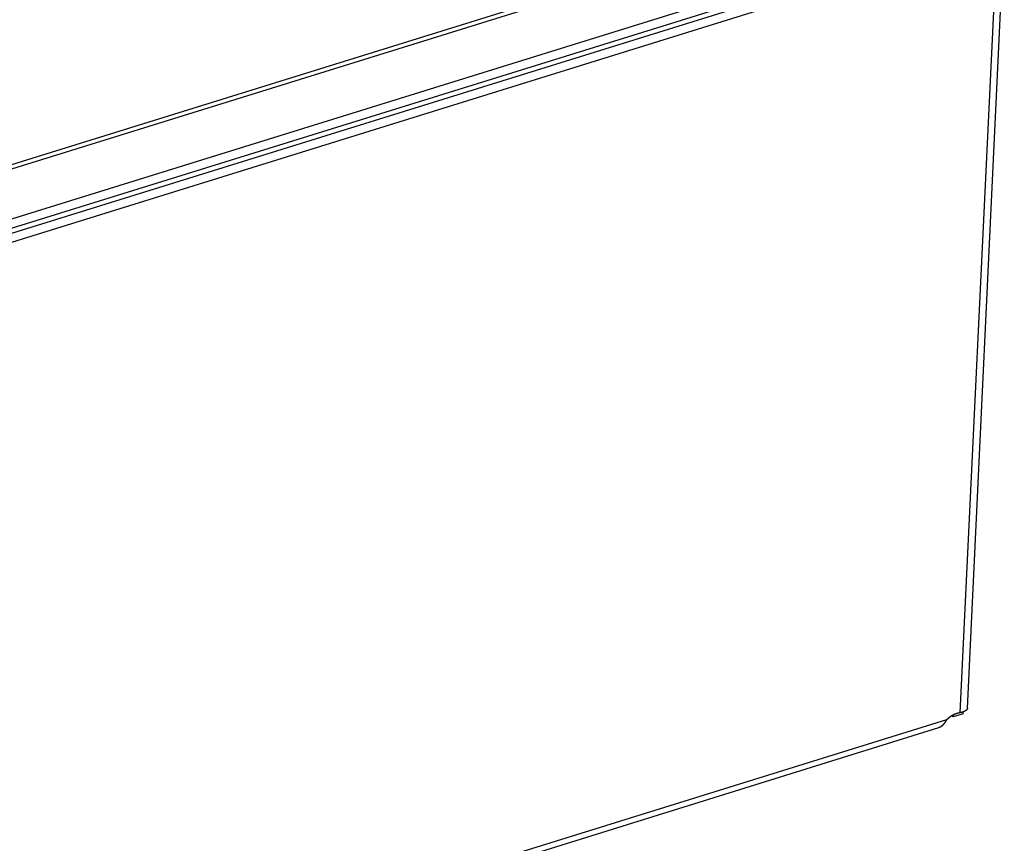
# Model space of a CAD drawing. Extents: x 0 to 841, y 0 to 594.
# Tile 78 of 121: x 782 to 795, y 135 to 146. Entities that reach past the tile are written whole.
import ezdxf

# ---------------------------------------------------------------- set-up
doc = ezdxf.new("R2010")
doc.units = 0
doc.header["$LTSCALE"] = 46.255
doc.layers.get('0').update_dxf_attribs({"linetype": 'CONTINUOUS'})
doc.layers.add('DATUM_AXIS', color=7, linetype='CONTINUOUS')

msp = doc.modelspace()

# ---------------------------------------------------------------- linework, layer by layer
at = {"color": 7, "linetype": 'CONTINUOUS'}
for p, q in [((766.046, 138.864), (793.613, 147.424)), ((793.584, 147.355), (766.157, 138.839)), ((765.297, 137.792), (795.03, 147.025))]:
    msp.add_line(p, q, dxfattribs=at)
at = {"layer": 'DATUM_AXIS', "color": 7, "linetype": 'CONTINUOUS'}
for p, q in [((795.035, 147.146), (765.302, 137.912)), ((795.081, 146.972), (765.346, 137.739)), ((795.076, 146.852), (765.34, 137.618)), ((795.064, 146.848), (794.577, 136.614)), ((794.676, 136.674), (795.161, 146.887)), ((794.435, 136.552), (794.434, 136.551)), ((794.436, 136.553), (794.435, 136.552)), ((794.438, 136.554), (794.436, 136.553)), ((794.439, 136.555), (794.438, 136.554)), ((794.44, 136.556), (794.439, 136.555)), ((794.442, 136.557), (794.44, 136.556)), ((794.443, 136.558), (794.442, 136.557)), ((794.444, 136.559), (794.443, 136.558)), ((794.445, 136.56), (794.444, 136.559)), ((794.447, 136.561), (794.445, 136.56)), ((794.448, 136.562), (794.447, 136.561)), ((794.449, 136.562), (794.448, 136.562)), ((794.45, 136.563), (794.449, 136.562)), ((794.452, 136.564), (794.45, 136.563)), ((794.453, 136.565), (794.452, 136.564)), ((794.454, 136.566), (794.453, 136.565)), ((794.456, 136.567), (794.454, 136.566)), ((794.457, 136.568), (794.456, 136.567)), ((794.458, 136.569), (794.457, 136.568)), ((794.46, 136.569), (794.458, 136.569)), ((794.461, 136.57), (794.46, 136.569)), ((794.462, 136.571), (794.461, 136.57)), ((794.463, 136.572), (794.462, 136.571)), ((794.465, 136.573), (794.463, 136.572)), ((794.466, 136.573), (794.465, 136.573)), ((794.467, 136.574), (794.466, 136.573)), ((794.469, 136.575), (794.467, 136.574)), ((794.47, 136.576), (794.469, 136.575)), ((794.471, 136.577), (794.47, 136.576)), ((794.473, 136.577), (794.471, 136.577)), ((794.489, 136.561), (794.473, 136.578)), ((794.476, 136.579), (794.474, 136.578)), ((794.477, 136.58), (794.476, 136.579)), ((794.478, 136.58), (794.477, 136.58)), ((794.48, 136.581), (794.478, 136.58)), ((794.481, 136.582), (794.48, 136.581)), ((794.482, 136.583), (794.481, 136.582)), ((794.484, 136.583), (794.482, 136.583)), ((794.485, 136.584), (794.484, 136.583)), ((794.486, 136.585), (794.485, 136.584)), ((794.488, 136.585), (794.486, 136.585)), ((794.489, 136.586), (794.488, 136.585)), ((794.619, 136.602), (794.489, 136.561)), ((794.49, 136.587), (794.489, 136.586)), ((794.489, 136.573), (794.49, 136.574)), ((794.489, 136.571), (794.489, 136.573)), ((794.489, 136.57), (794.489, 136.571)), ((794.489, 136.568), (794.489, 136.57)), ((794.489, 136.567), (794.489, 136.568)), ((794.489, 136.566), (794.489, 136.567)), ((794.489, 136.564), (794.489, 136.566)), ((794.489, 136.563), (794.489, 136.564)), ((794.489, 136.561), (794.489, 136.563)), ((794.492, 136.587), (794.49, 136.587)), ((794.49, 136.582), (794.491, 136.583)), ((794.49, 136.58), (794.49, 136.582)), ((794.49, 136.579), (794.49, 136.58)), ((794.49, 136.578), (794.49, 136.579)), ((794.49, 136.577), (794.49, 136.578)), ((794.49, 136.576), (794.49, 136.577)), ((794.49, 136.575), (794.49, 136.576)), ((794.49, 136.574), (794.49, 136.575)), ((794.491, 136.586), (794.491, 136.587)), ((794.491, 136.585), (794.491, 136.586)), ((794.491, 136.584), (794.491, 136.585)), ((794.491, 136.583), (794.491, 136.584)), ((794.493, 136.588), (794.492, 136.587)), ((794.494, 136.589), (794.493, 136.588)), ((794.496, 136.589), (794.494, 136.589)), ((794.497, 136.59), (794.496, 136.589)), ((794.498, 136.591), (794.497, 136.59)), ((794.5, 136.591), (794.498, 136.591)), ((794.501, 136.592), (794.5, 136.591)), ((794.503, 136.592), (794.501, 136.592)), ((794.504, 136.593), (794.503, 136.592)), ((794.505, 136.594), (794.504, 136.593)), ((794.507, 136.594), (794.505, 136.594)), ((794.508, 136.595), (794.507, 136.594)), ((794.509, 136.595), (794.508, 136.595)), ((794.511, 136.596), (794.509, 136.595)), ((794.512, 136.597), (794.511, 136.596)), ((794.513, 136.597), (794.512, 136.597)), ((794.515, 136.598), (794.513, 136.597)), ((794.516, 136.598), (794.515, 136.598)), ((794.518, 136.599), (794.516, 136.598)), ((794.519, 136.599), (794.518, 136.599)), ((794.52, 136.6), (794.519, 136.599)), ((794.521, 136.6), (794.52, 136.6)), ((794.522, 136.6), (794.521, 136.6)), ((794.524, 136.601), (794.522, 136.6)), ((794.525, 136.601), (794.524, 136.601)), ((794.526, 136.602), (794.525, 136.601)), ((794.527, 136.602), (794.526, 136.602)), ((794.528, 136.603), (794.527, 136.602)), ((794.529, 136.603), (794.528, 136.603)), ((794.531, 136.603), (794.529, 136.603)), ((794.532, 136.604), (794.531, 136.603)), ((794.533, 136.604), (794.532, 136.604)), ((794.534, 136.604), (794.533, 136.604)), ((794.535, 136.605), (794.534, 136.604)), ((794.537, 136.605), (794.535, 136.605)), ((794.538, 136.605), (794.537, 136.605)), ((794.539, 136.606), (794.538, 136.605)), ((794.541, 136.607), (794.54, 136.606)), ((794.543, 136.607), (794.541, 136.607)), ((794.544, 136.607), (794.543, 136.607)), ((794.545, 136.608), (794.544, 136.607)), ((794.546, 136.608), (794.545, 136.608)), ((794.547, 136.608), (794.546, 136.608)), ((794.548, 136.608), (794.547, 136.608)), ((794.55, 136.609), (794.548, 136.608)), ((794.551, 136.609), (794.55, 136.609)), ((794.552, 136.609), (794.551, 136.609)), ((794.553, 136.61), (794.552, 136.609)), ((794.554, 136.61), (794.553, 136.61)), ((794.555, 136.61), (794.554, 136.61)), ((794.557, 136.61), (794.555, 136.61)), ((794.558, 136.611), (794.557, 136.61)), ((794.559, 136.611), (794.558, 136.611)), ((794.56, 136.611), (794.559, 136.611)), ((794.561, 136.611), (794.56, 136.611)), ((794.562, 136.611), (794.561, 136.611)), ((794.564, 136.612), (794.562, 136.611)), ((794.565, 136.612), (794.564, 136.612)), ((794.566, 136.612), (794.565, 136.612)), ((794.567, 136.612), (794.566, 136.612)), ((794.568, 136.612), (794.567, 136.612)), ((794.569, 136.613), (794.568, 136.612)), ((794.57, 136.613), (794.569, 136.613)), ((794.572, 136.613), (794.57, 136.613)), ((794.573, 136.613), (794.572, 136.613)), ((794.574, 136.613), (794.573, 136.613)), ((794.575, 136.614), (794.574, 136.613)), ((794.576, 136.614), (794.575, 136.614)), ((794.577, 136.614), (794.576, 136.614)), ((794.592, 136.617), (794.591, 136.617)), ((794.594, 136.618), (794.592, 136.617)), ((794.595, 136.618), (794.594, 136.618)), ((794.596, 136.619), (794.595, 136.618)), ((794.597, 136.619), (794.596, 136.619)), ((794.598, 136.619), (794.597, 136.619)), ((794.6, 136.62), (794.598, 136.619)), ((794.601, 136.62), (794.6, 136.62)), ((794.602, 136.62), (794.601, 136.62)), ((794.603, 136.621), (794.602, 136.62)), ((794.605, 136.621), (794.603, 136.621)), ((794.606, 136.621), (794.605, 136.621)), ((794.607, 136.622), (794.606, 136.621)), ((794.608, 136.622), (794.607, 136.622)), ((794.609, 136.623), (794.608, 136.622)), ((794.611, 136.623), (794.609, 136.623)), ((794.612, 136.624), (794.611, 136.623)), ((794.613, 136.624), (794.612, 136.624)), ((794.614, 136.624), (794.613, 136.624)), ((794.615, 136.625), (794.614, 136.624)), ((794.616, 136.625), (794.615, 136.625)), ((794.618, 136.626), (794.616, 136.625)), ((794.619, 136.626), (794.618, 136.626)), ((794.62, 136.626), (794.619, 136.626)), ((794.619, 136.612), (794.62, 136.613)), ((794.619, 136.61), (794.619, 136.612)), ((794.619, 136.609), (794.619, 136.61)), ((794.619, 136.607), (794.619, 136.609)), ((794.619, 136.606), (794.619, 136.607)), ((794.619, 136.605), (794.619, 136.606)), ((794.619, 136.603), (794.619, 136.605)), ((794.619, 136.602), (794.619, 136.603)), ((794.621, 136.627), (794.62, 136.626)), ((794.62, 136.622), (794.621, 136.623)), ((794.62, 136.621), (794.62, 136.622)), ((794.62, 136.62), (794.62, 136.621)), ((794.62, 136.618), (794.62, 136.62)), ((794.62, 136.617), (794.62, 136.618)), ((794.62, 136.615), (794.62, 136.617)), ((794.62, 136.617), (794.62, 136.617)), ((794.62, 136.614), (794.62, 136.615)), ((794.62, 136.613), (794.62, 136.614)), ((794.621, 136.625), (794.621, 136.627)), ((794.621, 136.627), (794.621, 136.627)), ((794.622, 136.627), (794.621, 136.627)), ((794.621, 136.624), (794.621, 136.625)), ((794.621, 136.623), (794.621, 136.624)), ((794.623, 136.628), (794.622, 136.627)), ((794.624, 136.628), (794.623, 136.628)), ((794.625, 136.629), (794.624, 136.628)), ((794.624, 136.628), (794.624, 136.628)), ((794.626, 136.629), (794.625, 136.629)), ((794.627, 136.629), (794.626, 136.629)), ((794.628, 136.63), (794.627, 136.629)), ((794.629, 136.63), (794.628, 136.63)), ((794.63, 136.631), (794.629, 136.631)), ((794.629, 136.631), (794.629, 136.63)), ((794.631, 136.631), (794.63, 136.631)), ((794.632, 136.632), (794.631, 136.631)), ((794.633, 136.632), (794.632, 136.632)), ((794.634, 136.633), (794.633, 136.632)), ((794.633, 136.632), (794.633, 136.632)), ((794.635, 136.633), (794.634, 136.633)), ((794.636, 136.634), (794.635, 136.633)), ((794.637, 136.634), (794.636, 136.634)), ((794.636, 136.634), (794.636, 136.634)), ((794.638, 136.635), (794.637, 136.634)), ((794.639, 136.635), (794.638, 136.635)), ((794.64, 136.636), (794.639, 136.635)), ((794.639, 136.635), (794.639, 136.635)), ((794.641, 136.636), (794.64, 136.636)), ((794.642, 136.637), (794.641, 136.636)), ((794.642, 136.637), (794.642, 136.637)), ((794.643, 136.637), (794.642, 136.637)), ((794.644, 136.638), (794.643, 136.638)), ((794.643, 136.638), (794.643, 136.637)), ((794.645, 136.638), (794.644, 136.638)), ((794.646, 136.639), (794.645, 136.639)), ((794.645, 136.639), (794.645, 136.638)), ((794.647, 136.64), (794.646, 136.639)), ((794.646, 136.639), (794.646, 136.639)), ((794.648, 136.64), (794.647, 136.64)), ((794.647, 136.64), (794.647, 136.64)), ((794.649, 136.641), (794.648, 136.641)), ((794.648, 136.641), (794.648, 136.64)), ((794.65, 136.642), (794.649, 136.641)), ((794.649, 136.641), (794.649, 136.641)), ((794.651, 136.642), (794.65, 136.642)), ((794.65, 136.642), (794.65, 136.642)), ((794.652, 136.643), (794.651, 136.642)), ((794.651, 136.642), (794.651, 136.642)), ((794.653, 136.644), (794.652, 136.643)), ((794.652, 136.643), (794.652, 136.643)), ((794.652, 136.643), (794.652, 136.643)), ((794.654, 136.644), (794.653, 136.644)), ((794.653, 136.644), (794.653, 136.644)), ((794.655, 136.645), (794.654, 136.645)), ((794.654, 136.645), (794.654, 136.644)), ((794.656, 136.646), (794.655, 136.645)), ((794.655, 136.645), (794.655, 136.645)), ((794.657, 136.647), (794.656, 136.646)), ((794.656, 136.646), (794.656, 136.646)), ((794.656, 136.646), (794.656, 136.646)), ((794.658, 136.647), (794.657, 136.647)), ((794.657, 136.647), (794.657, 136.647)), ((794.659, 136.648), (794.658, 136.648)), ((794.658, 136.648), (794.658, 136.648)), ((794.658, 136.648), (794.658, 136.647)), ((794.66, 136.649), (794.659, 136.649)), ((794.659, 136.649), (794.659, 136.648)), ((794.661, 136.65), (794.66, 136.649)), ((794.66, 136.649), (794.66, 136.649)), ((794.66, 136.649), (794.66, 136.649)), ((794.662, 136.651), (794.661, 136.65)), ((794.661, 136.65), (794.661, 136.65)), ((794.661, 136.65), (794.661, 136.65)), ((794.663, 136.652), (794.662, 136.651)), ((794.662, 136.651), (794.662, 136.651)), ((794.662, 136.651), (794.662, 136.651)), ((794.664, 136.653), (794.663, 136.652)), ((794.663, 136.652), (794.663, 136.652)), ((794.663, 136.652), (794.663, 136.652)), ((794.665, 136.653), (794.664, 136.653)), ((794.664, 136.653), (794.664, 136.653)), ((794.664, 136.653), (794.664, 136.653)), ((794.664, 136.653), (794.664, 136.653)), ((794.666, 136.655), (794.665, 136.654)), ((794.665, 136.654), (794.665, 136.654)), ((794.665, 136.654), (794.665, 136.654)), ((794.665, 136.654), (794.665, 136.654)), ((794.665, 136.654), (794.665, 136.653)), ((794.667, 136.656), (794.666, 136.655)), ((794.666, 136.655), (794.666, 136.655)), ((794.666, 136.655), (794.666, 136.655)), ((794.666, 136.655), (794.666, 136.655)), ((794.666, 136.655), (794.666, 136.655)), ((794.668, 136.657), (794.667, 136.656)), ((794.667, 136.656), (794.667, 136.656)), ((794.667, 136.656), (794.667, 136.656)), ((794.667, 136.656), (794.667, 136.656)), ((794.667, 136.656), (794.667, 136.656)), ((794.669, 136.658), (794.668, 136.658)), ((794.668, 136.658), (794.668, 136.658)), ((794.668, 136.658), (794.668, 136.657)), ((794.668, 136.657), (794.668, 136.657)), ((794.668, 136.657), (794.668, 136.657)), ((794.668, 136.657), (794.668, 136.657)), ((794.67, 136.659), (794.669, 136.659)), ((794.669, 136.659), (794.669, 136.659)), ((794.669, 136.659), (794.669, 136.659)), ((794.669, 136.659), (794.669, 136.658)), ((794.669, 136.658), (794.669, 136.658)), ((794.669, 136.658), (794.669, 136.658)), ((794.671, 136.661), (794.67, 136.661)), ((794.67, 136.661), (794.67, 136.66)), ((794.67, 136.66), (794.67, 136.66)), ((794.67, 136.66), (794.67, 136.66)), ((794.67, 136.66), (794.67, 136.66)), ((794.67, 136.66), (794.67, 136.659)), ((794.67, 136.659), (794.67, 136.659)), ((794.672, 136.662), (794.671, 136.662)), ((794.671, 136.662), (794.671, 136.662)), ((794.671, 136.662), (794.671, 136.662)), ((794.671, 136.662), (794.671, 136.661)), ((794.671, 136.661), (794.671, 136.661)), ((794.671, 136.661), (794.671, 136.661)), ((794.671, 136.661), (794.671, 136.661)), ((794.673, 136.664), (794.672, 136.664)), ((794.672, 136.664), (794.672, 136.663)), ((794.672, 136.663), (794.672, 136.663)), ((794.672, 136.663), (794.672, 136.663)), ((794.672, 136.663), (794.672, 136.663)), ((794.672, 136.663), (794.672, 136.663)), ((794.672, 136.663), (794.672, 136.662)), ((794.672, 136.662), (794.672, 136.662)), ((794.674, 136.666), (794.673, 136.665)), ((794.673, 136.665), (794.673, 136.665)), ((794.673, 136.665), (794.673, 136.665)), ((794.673, 136.665), (794.673, 136.665)), ((794.673, 136.665), (794.673, 136.665)), ((794.673, 136.665), (794.673, 136.664)), ((794.673, 136.664), (794.673, 136.664)), ((794.673, 136.664), (794.673, 136.664)), ((794.673, 136.664), (794.673, 136.664)), ((794.675, 136.668), (794.674, 136.668)), ((794.674, 136.668), (794.674, 136.668)), ((794.674, 136.668), (794.674, 136.668)), ((794.674, 136.668), (794.674, 136.667)), ((794.674, 136.667), (794.674, 136.667)), ((794.674, 136.667), (794.674, 136.667)), ((794.674, 136.667), (794.674, 136.667)), ((794.674, 136.667), (794.674, 136.667)), ((794.674, 136.667), (794.674, 136.666)), ((794.674, 136.666), (794.674, 136.666)), ((794.674, 136.666), (794.674, 136.666)), ((794.674, 136.666), (794.674, 136.666)), ((794.675, 136.67), (794.675, 136.669)), ((794.675, 136.669), (794.675, 136.669)), ((794.675, 136.669), (794.675, 136.669)), ((794.675, 136.669), (794.675, 136.669)), ((794.675, 136.669), (794.675, 136.669)), ((794.675, 136.669), (794.675, 136.668)), ((794.675, 136.668), (794.675, 136.668)), ((794.401, 136.523), (763.977, 127.075)), ((794.31, 136.423), (794.309, 136.423)), ((794.309, 136.423), (794.309, 136.422)), ((794.309, 136.422), (794.309, 136.422)), ((794.311, 136.423), (794.31, 136.423)), ((794.31, 136.423), (794.31, 136.423)), ((794.312, 136.424), (794.311, 136.423)), ((794.311, 136.423), (794.311, 136.423)), ((794.311, 136.423), (794.311, 136.423)), ((794.313, 136.424), (794.312, 136.424)), ((794.312, 136.424), (794.312, 136.424)), ((794.314, 136.424), (794.313, 136.424)), ((794.313, 136.424), (794.313, 136.424)), ((794.315, 136.425), (794.314, 136.425)), ((794.314, 136.425), (794.314, 136.425)), ((794.314, 136.425), (794.314, 136.424)), ((794.316, 136.426), (794.315, 136.425)), ((794.315, 136.425), (794.315, 136.425)), ((794.317, 136.426), (794.316, 136.426)), ((794.316, 136.426), (794.316, 136.426)), ((794.316, 136.426), (794.316, 136.426)), ((794.318, 136.427), (794.317, 136.426)), ((794.317, 136.426), (794.317, 136.426)), ((794.318, 136.427), (794.318, 136.427)), ((794.32, 136.428), (794.319, 136.428)), ((794.319, 136.428), (794.319, 136.427)), ((794.321, 136.428), (794.32, 136.428)), ((794.322, 136.429), (794.321, 136.429)), ((794.321, 136.429), (794.321, 136.428)), ((794.323, 136.43), (794.322, 136.429)), ((794.322, 136.429), (794.322, 136.429)), ((794.324, 136.43), (794.323, 136.43)), ((794.325, 136.431), (794.324, 136.431)), ((794.324, 136.431), (794.324, 136.43)), ((794.326, 136.432), (794.325, 136.431)), ((794.325, 136.431), (794.325, 136.431)), ((794.327, 136.432), (794.326, 136.432)), ((794.328, 136.433), (794.327, 136.433)), ((794.327, 136.433), (794.327, 136.432)), ((794.329, 136.434), (794.328, 136.433)), ((794.33, 136.434), (794.329, 136.434)), ((794.329, 136.434), (794.329, 136.434)), ((794.331, 136.435), (794.33, 136.435)), ((794.33, 136.435), (794.33, 136.434)), ((794.332, 136.436), (794.331, 136.435)), ((794.333, 136.437), (794.332, 136.436)), ((794.332, 136.436), (794.332, 136.436)), ((794.334, 136.438), (794.333, 136.437)), ((794.333, 136.437), (794.333, 136.437)), ((794.335, 136.438), (794.334, 136.438)), ((794.336, 136.439), (794.335, 136.439)), ((794.335, 136.439), (794.335, 136.438)), ((794.337, 136.44), (794.336, 136.44)), ((794.336, 136.44), (794.336, 136.439)), ((794.338, 136.441), (794.337, 136.44)), ((794.339, 136.442), (794.338, 136.441)), ((794.338, 136.441), (794.338, 136.441)), ((794.34, 136.442), (794.339, 136.442)), ((794.341, 136.443), (794.34, 136.443)), ((794.34, 136.443), (794.34, 136.442)), ((794.342, 136.444), (794.341, 136.444)), ((794.341, 136.444), (794.341, 136.443)), ((794.343, 136.445), (794.342, 136.444)), ((794.344, 136.446), (794.343, 136.446)), ((794.343, 136.446), (794.343, 136.445)), ((794.345, 136.447), (794.344, 136.447)), ((794.344, 136.447), (794.344, 136.446)), ((794.346, 136.448), (794.345, 136.447)), ((794.347, 136.449), (794.346, 136.448)), ((794.346, 136.448), (794.346, 136.448)), ((794.348, 136.45), (794.347, 136.45)), ((794.347, 136.45), (794.347, 136.449)), ((794.349, 136.451), (794.348, 136.45)), ((794.35, 136.452), (794.349, 136.451)), ((794.349, 136.451), (794.349, 136.451)), ((794.351, 136.453), (794.35, 136.452)), ((794.352, 136.454), (794.351, 136.454)), ((794.351, 136.454), (794.351, 136.453)), ((794.353, 136.455), (794.352, 136.454)), ((794.354, 136.456), (794.353, 136.455)), ((794.355, 136.458), (794.354, 136.457)), ((794.354, 136.457), (794.354, 136.456)), ((794.356, 136.459), (794.355, 136.458)), ((794.357, 136.46), (794.356, 136.459)), ((794.358, 136.461), (794.357, 136.46)), ((794.359, 136.462), (794.358, 136.461)), ((794.358, 136.461), (794.358, 136.461)), ((794.36, 136.463), (794.359, 136.462)), ((794.361, 136.464), (794.36, 136.463)), ((794.362, 136.465), (794.361, 136.464)), ((794.363, 136.467), (794.362, 136.466)), ((794.362, 136.466), (794.362, 136.465)), ((794.364, 136.468), (794.363, 136.467)), ((794.365, 136.469), (794.364, 136.468)), ((794.366, 136.471), (794.365, 136.47)), ((794.365, 136.47), (794.365, 136.469)), ((794.367, 136.472), (794.366, 136.471)), ((794.368, 136.473), (794.367, 136.472)), ((794.369, 136.475), (794.368, 136.473)), ((794.37, 136.476), (794.369, 136.475)), ((794.371, 136.477), (794.37, 136.476)), ((794.372, 136.478), (794.371, 136.477)), ((794.373, 136.48), (794.372, 136.478)), ((794.374, 136.481), (794.373, 136.48)), ((794.375, 136.482), (794.374, 136.481)), ((794.376, 136.484), (794.375, 136.482)), ((794.377, 136.486), (794.376, 136.484)), ((794.378, 136.487), (794.377, 136.486)), ((794.379, 136.489), (794.378, 136.487)), ((794.38, 136.49), (794.379, 136.489)), ((794.382, 136.492), (794.38, 136.49)), ((794.383, 136.494), (794.382, 136.492)), ((794.384, 136.496), (794.383, 136.494)), ((794.386, 136.498), (794.384, 136.496)), ((794.387, 136.501), (794.386, 136.498)), ((794.389, 136.503), (794.387, 136.501)), ((794.39, 136.506), (794.389, 136.503)), ((794.392, 136.509), (794.39, 136.506)), ((794.395, 136.512), (794.392, 136.509)), ((794.397, 136.516), (794.395, 136.512)), ((794.401, 136.523), (794.397, 136.516)), ((794.402, 136.524), (794.401, 136.523)), ((794.403, 136.525), (794.402, 136.524)), ((794.405, 136.526), (794.403, 136.525)), ((794.406, 136.528), (794.405, 136.526)), ((794.407, 136.529), (794.406, 136.528)), ((794.409, 136.53), (794.407, 136.529)), ((794.41, 136.531), (794.409, 136.53)), ((794.411, 136.532), (794.41, 136.531)), ((794.413, 136.534), (794.411, 136.532)), ((794.414, 136.535), (794.413, 136.534)), ((794.415, 136.536), (794.414, 136.535)), ((794.417, 136.537), (794.415, 136.536)), ((794.418, 136.538), (794.417, 136.537)), ((794.419, 136.54), (794.418, 136.538)), ((794.421, 136.541), (794.419, 136.54)), ((794.422, 136.542), (794.421, 136.541)), ((794.424, 136.543), (794.422, 136.542)), ((794.425, 136.544), (794.424, 136.543)), ((794.426, 136.545), (794.425, 136.544)), ((794.428, 136.547), (794.426, 136.545)), ((794.429, 136.548), (794.428, 136.547)), ((794.43, 136.548), (794.429, 136.548)), ((794.431, 136.549), (794.43, 136.548)), ((794.433, 136.55), (794.431, 136.549)), ((794.434, 136.551), (794.433, 136.55)), ((763.998, 127.009), (794.3, 136.419)), ((794.301, 136.419), (794.3, 136.419)), ((794.3, 136.419), (794.3, 136.419)), ((794.3, 136.419), (794.3, 136.419)), ((794.302, 136.42), (794.301, 136.419)), ((794.301, 136.419), (794.301, 136.419)), ((794.303, 136.42), (794.302, 136.42)), ((794.302, 136.42), (794.302, 136.42)), ((794.303, 136.42), (794.303, 136.42)), ((794.303, 136.42), (794.303, 136.42)), ((794.305, 136.421), (794.304, 136.42)), ((794.304, 136.42), (794.304, 136.42)), ((794.306, 136.421), (794.305, 136.421)), ((794.305, 136.421), (794.305, 136.421)), ((794.307, 136.421), (794.306, 136.421)), ((794.306, 136.421), (794.306, 136.421)), ((794.306, 136.421), (794.306, 136.421)), ((794.308, 136.422), (794.307, 136.422)), ((794.307, 136.422), (794.307, 136.421)), ((794.309, 136.422), (794.308, 136.422)), ((794.308, 136.422), (794.308, 136.422))]:
    msp.add_line(p, q, dxfattribs=at)
for points in [[(794.474, 136.578), (794.474, 136.578), (794.473, 136.577)], [(794.54, 136.606), (794.54, 136.606), (794.539, 136.606)], [(794.591, 136.617), (794.59, 136.617), (794.577, 136.614)], [(794.676, 136.674), (794.676, 136.674), (794.676, 136.674), (794.676, 136.674), (794.676, 136.674), (794.676, 136.674), (794.676, 136.674), (794.676, 136.674), (794.676, 136.674), (794.676, 136.674), (794.676, 136.673), (794.676, 136.673), (794.676, 136.673), (794.676, 136.673), (794.676, 136.673), (794.676, 136.673), (794.676, 136.673), (794.676, 136.673), (794.676, 136.673), (794.676, 136.673), (794.676, 136.672), (794.676, 136.672), (794.676, 136.672), (794.676, 136.672), (794.676, 136.672), (794.676, 136.672), (794.676, 136.672), (794.676, 136.672), (794.676, 136.672), (794.676, 136.672), (794.676, 136.671), (794.676, 136.671), (794.675, 136.671), (794.675, 136.671), (794.675, 136.671), (794.675, 136.671), (794.675, 136.671), (794.675, 136.671), (794.675, 136.671), (794.675, 136.671), (794.675, 136.671), (794.675, 136.67), (794.675, 136.67), (794.675, 136.67), (794.675, 136.67), (794.675, 136.67), (794.675, 136.67), (794.675, 136.67), (794.675, 136.67), (794.675, 136.67), (794.675, 136.67)], [(794.319, 136.427), (794.318, 136.427), (794.318, 136.427)], [(794.304, 136.42), (794.304, 136.42), (794.303, 136.42)]]:
    msp.add_lwpolyline(points, dxfattribs=at)

doc.saveas('drawing.dxf')
